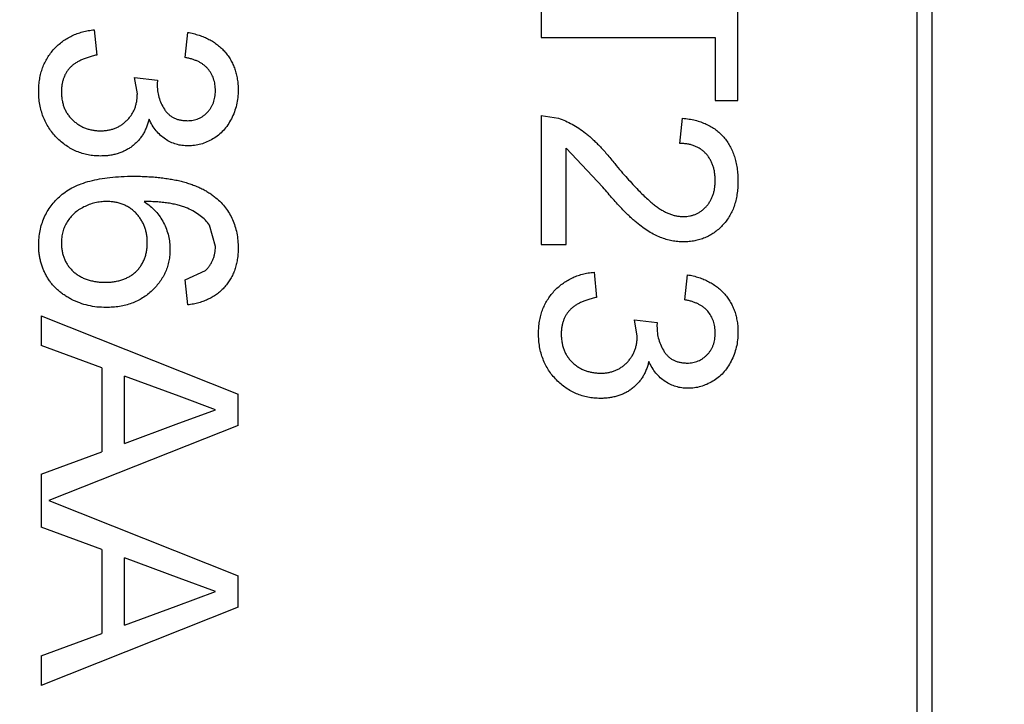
# Model space of a CAD drawing. Header units: millimetres. Extents: x -21 to 173, y -170 to -77.
# Tile 20 of 95: x 124.929 to 126.18, y -150.138 to -149.269. Entities that reach past the tile are written whole.
import ezdxf

# ---------------------------------------------------------------- set-up
doc = ezdxf.new("R2010")
doc.units = ezdxf.units.MM
doc.header["$LTSCALE"] = 1.21
doc.header["$MEASUREMENT"] = 0
doc.header["$PDMODE"] = 3
doc.header["$PDSIZE"] = 0.3125
doc.layers.get('0').update_dxf_attribs({"linetype": 'CONTINUOUS'})
doc.layers.get('DEFPOINTS').update_dxf_attribs({"linetype": 'CONTINUOUS'})
doc.layers.add('Dim', color=3, linetype='CONTINUOUS', lineweight=25)
doc.styles.get("Standard").update_dxf_attribs({"font": 'txt', "width": 0.8})
doc.dimstyles.get("Standard").update_dxf_attribs({"dimtxt": 0.15625, "dimasz": 0.1875, "dimexe": 0.125, "dimexo": 0.0625, "dimgap": 0.09, "dimtad": 0, "dimtih": 1, "dimtoh": 1, "dimzin": 4, "dimdsep": 46, "dimtxsty": 'STANDARD', "dimblk": '_FILLED', "dimblk1": '_FILLED', "dimblk2": '_FILLED', "dimcen": 0.09, "dimazin": 1, "dimtp": 0.01, "dimtm": 0.01, "dimtfac": 1, "dimtofl": 0, "dimtmove": 0, "dimatfit": 3, "dimldrblk": '_FILLED', "dimfxl": 1, "dimtolj": 1, "dimtzin": 4, "dimarcsym": 0})

# ---------------------------------------------------------------- blocks, each defined once
blk = doc.blocks.new('_FILLED')
at = {"color": 0, "linetype": 'ByBlock'}
blk.add_solid([(0, 0), (-1, 0.16667), (-1, -0.16667)], dxfattribs=at)
blk = doc.blocks.new('*D65')
at = {"layer": 'DEFPOINTS', "color": 0}
for p in [(105.5298, -92.6324), (171.1468, -92.6324), (151.3452, -159.3324)]:
    blk.add_point(p, dxfattribs=at)
at = {"layer": 'Dim', "color": 0, "lineweight": -2}
for p, q in [((105.5923, -92.6324), (171.2718, -92.6324)), ((171.1468, -95.1324), (171.1468, -122.059)), ((171.1468, -156.8324), (171.1468, -129.9057)), ((151.4077, -159.3324), (171.2718, -159.3324))]:
    blk.add_line(p, q, dxfattribs=at)
at = {"layer": 'Dim', "color": 0, "lineweight": -2, "xscale": 2.5, "yscale": 2.5, "zscale": 2.5}
for p, rotation in [((171.1468, -92.6324), 90), ((171.1468, -159.3324), 270)]:
    blk.add_blockref('_FILLED', p, dxfattribs=dict(at, rotation=rotation))
at = {"layer": 'Dim', "color": 0, "insert": (171.1468, -125.9824), "char_height": 2.5, "attachment_point": 5, "rotation": 90, "line_spacing_factor": 2.5}
blk.add_mtext('\\A1;66.70', dxfattribs=at)

msp = doc.modelspace()

# ---------------------------------------------------------------- linework, layer by layer
at = {"color": 7, "linetype": 'Continuous'}
for p, q in [((126.0685, -147.8237), (126.0685, -150.6408)), ((126.0882, -150.6211), (126.0882, -147.8434)), ((125.8415, -149.3717), (125.8415, -149.1762)), ((125.5915, -149.2563), (125.5915, -149.2916)), ((125.0242, -149.282), (125.0274, -149.314)), ((125.1396, -149.3172), (125.1428, -149.2852)), ((125.5915, -149.2916), (125.8126, -149.2916)), ((125.8126, -149.2916), (125.8126, -149.3717)), ((125.0754, -149.3426), (125.1043, -149.3459)), ((125.0789, -149.3633), (125.0754, -149.3426)), ((125.1043, -149.3459), (125.1039, -149.3505)), ((125.8126, -149.3717), (125.8415, -149.3717)), ((125.5915, -149.3909), (125.5915, -149.5544)), ((125.5915, -149.3909), (125.6137, -149.3943)), ((125.7678, -149.4262), (125.771, -149.3942)), ((125.6235, -149.5544), (125.6235, -149.4321)), ((125.6699, -149.4818), (125.6235, -149.4321)), ((125.178, -149.5571), (125.1706, -149.5298)), ((125.5915, -149.5544), (125.6235, -149.5544)), ((125.1396, -149.5993), (125.1652, -149.5877)), ((125.6588, -149.5897), (125.662, -149.6217)), ((125.7742, -149.6249), (125.7774, -149.5929)), ((125.1428, -149.6313), (125.1396, -149.5993)), ((124.9569, -149.6452), (125.2069, -149.7445)), ((124.9569, -149.6452), (124.9569, -149.6826)), ((125.7101, -149.6503), (125.7389, -149.6536)), ((125.7135, -149.671), (125.7101, -149.6503)), ((125.7389, -149.6536), (125.7386, -149.6582)), ((125.0338, -149.7111), (124.9569, -149.6826)), ((125.0338, -149.7111), (125.0338, -149.8176)), ((125.1318, -149.7473), (125.0626, -149.7217)), ((125.0626, -149.807), (125.0626, -149.7217)), ((125.2069, -149.7842), (125.2069, -149.7445)), ((125.178, -149.7643), (125.1318, -149.7473)), ((125.1283, -149.7827), (125.178, -149.7643)), ((125.0626, -149.807), (125.1283, -149.7827)), ((125.2069, -149.7842), (124.9663, -149.8797)), ((124.9569, -149.8461), (125.0338, -149.8176)), ((124.9569, -149.8461), (124.9569, -149.9134)), ((124.9663, -149.8797), (125.2069, -149.9752)), ((125.0338, -149.9418), (124.9569, -149.9134)), ((125.0338, -149.9418), (125.0338, -150.0484)), ((125.1318, -149.978), (125.0626, -149.9524)), ((125.0626, -150.0378), (125.0626, -149.9524)), ((125.178, -149.9951), (125.1318, -149.978)), ((125.2069, -150.015), (125.2069, -149.9752)), ((125.1283, -150.0135), (125.178, -149.9951)), ((125.2069, -150.015), (124.9569, -150.1143)), ((125.0626, -150.0378), (125.1283, -150.0135)), ((124.9569, -150.0768), (125.0338, -150.0484)), ((124.9569, -150.0768), (124.9569, -150.1143))]:
    msp.add_line(p, q, dxfattribs=at)
for points, knots in [([(124.9537, -149.3597), (124.9537, -149.3571), (124.9538, -149.352), (124.9548, -149.3444), (124.9563, -149.3371), (124.9585, -149.3303), (124.9612, -149.3237), (124.9646, -149.3175), (124.9686, -149.3117), (124.9732, -149.3062), (124.9783, -149.3012), (124.9838, -149.2967), (124.9896, -149.2928), (124.9958, -149.2894), (125.0024, -149.2867), (125.0093, -149.2845), (125.0166, -149.2829), (125.0216, -149.2823), (125.0242, -149.282)], [0, 0, 0, 0, 0.067794, 0.133464, 0.196934, 0.258481, 0.319787, 0.380431, 0.44099, 0.502867, 0.564806, 0.625526, 0.685604, 0.746041, 0.807347, 0.869717, 0.93379, 1, 1, 1, 1]), ([(125.1428, -149.2852), (125.1452, -149.2857), (125.1501, -149.2867), (125.1571, -149.2887), (125.1637, -149.2911), (125.1698, -149.294), (125.1756, -149.2973), (125.1809, -149.3011), (125.1857, -149.3053), (125.1902, -149.31), (125.1941, -149.3149), (125.1975, -149.3203), (125.2004, -149.3259), (125.2027, -149.3318), (125.2046, -149.338), (125.2059, -149.3445), (125.2067, -149.3513), (125.2068, -149.3559), (125.2069, -149.3583)], [0, 0, 0, 0, 0.071036, 0.139343, 0.204958, 0.268332, 0.330129, 0.390664, 0.450861, 0.510587, 0.570374, 0.629455, 0.687994, 0.747581, 0.807839, 0.870034, 0.93381, 1, 1, 1, 1]), ([(125.0274, -149.314), (125.0254, -149.3145), (125.0217, -149.3153), (125.0164, -149.3169), (125.0114, -149.3186), (125.007, -149.3206), (125.0028, -149.3227), (124.9991, -149.3251), (124.9959, -149.3276), (124.993, -149.3304), (124.9905, -149.3334), (124.9883, -149.3366), (124.9865, -149.3401), (124.9851, -149.3438), (124.9839, -149.3477), (124.9831, -149.3519), (124.9826, -149.3563), (124.9825, -149.3593), (124.9825, -149.3609)], [0, 0, 0, 0, 0.082566, 0.15976, 0.233155, 0.301356, 0.365752, 0.426437, 0.484185, 0.539549, 0.593156, 0.647048, 0.701446, 0.757, 0.81384, 0.873058, 0.934963, 1, 1, 1, 1]), ([(125.178, -149.3593), (125.1779, -149.3566), (125.1777, -149.3514), (125.1758, -149.344), (125.1728, -149.3373), (125.1693, -149.3323), (125.1659, -149.3288), (125.163, -149.3264), (125.1598, -149.3242), (125.1564, -149.3223), (125.1526, -149.3207), (125.1485, -149.3192), (125.1441, -149.3181), (125.1411, -149.3175), (125.1396, -149.3172)], [0, 0, 0, 0, 0.127797, 0.246795, 0.362284, 0.477652, 0.536237, 0.59559, 0.656344, 0.719085, 0.784349, 0.852876, 0.924551, 1, 1, 1, 1]), ([(125.1039, -149.3505), (125.1041, -149.3534), (125.1043, -149.3592), (125.1061, -149.3676), (125.109, -149.3756), (125.1124, -149.3818), (125.1157, -149.3864), (125.1186, -149.3893), (125.1217, -149.3919), (125.1253, -149.3938), (125.129, -149.3955), (125.1332, -149.3965), (125.1376, -149.3973), (125.1407, -149.3973), (125.1423, -149.3974)], [0, 0, 0, 0, 0.129789, 0.254605, 0.378435, 0.50292, 0.565018, 0.624848, 0.683448, 0.742765, 0.802757, 0.86522, 0.930779, 1, 1, 1, 1]), ([(125.2069, -149.3583), (125.2068, -149.3616), (125.2065, -149.368), (125.2049, -149.3774), (125.2022, -149.3864), (125.1984, -149.3949), (125.1938, -149.4028), (125.1883, -149.4098), (125.182, -149.4158), (125.1749, -149.4207), (125.1674, -149.4245), (125.1596, -149.4274), (125.1515, -149.4291), (125.1461, -149.4293), (125.1433, -149.4294)], [0, 0, 0, 0, 0.092054, 0.181008, 0.26913, 0.357137, 0.443549, 0.526433, 0.607453, 0.688385, 0.767854, 0.845531, 0.922529, 1, 1, 1, 1]), ([(125.0321, -149.4422), (125.0294, -149.4422), (125.0241, -149.442), (125.0163, -149.4409), (125.0089, -149.4391), (125.0017, -149.4365), (124.9949, -149.4332), (124.9884, -149.4291), (124.9822, -149.4243), (124.9763, -149.4189), (124.971, -149.413), (124.9664, -149.4065), (124.9624, -149.3997), (124.9592, -149.3924), (124.9567, -149.3848), (124.9549, -149.3768), (124.9538, -149.3684), (124.9537, -149.3627), (124.9537, -149.3597)], [0, 0, 0, 0, 0.063503, 0.124805, 0.18492, 0.244376, 0.303775, 0.364133, 0.425376, 0.488388, 0.551743, 0.61386, 0.67564, 0.737737, 0.800417, 0.864658, 0.930985, 1, 1, 1, 1]), ([(124.9825, -149.3609), (124.9825, -149.3627), (124.9826, -149.3663), (124.9833, -149.3715), (124.9844, -149.3764), (124.986, -149.381), (124.988, -149.3854), (124.9905, -149.3895), (124.9934, -149.3933), (124.9968, -149.3968), (125.0005, -149.3999), (125.0044, -149.4027), (125.0085, -149.405), (125.0128, -149.4069), (125.0174, -149.4084), (125.0222, -149.4094), (125.0272, -149.4101), (125.0306, -149.4101), (125.0323, -149.4102)], [0, 0, 0, 0, 0.069461, 0.135658, 0.19962, 0.261651, 0.322053, 0.38234, 0.443223, 0.50493, 0.56682, 0.6276, 0.687476, 0.747351, 0.808174, 0.870133, 0.933721, 1, 1, 1, 1]), ([(125.0323, -149.4102), (125.034, -149.4101), (125.0372, -149.4101), (125.042, -149.4095), (125.0465, -149.4084), (125.0508, -149.4069), (125.0548, -149.4051), (125.0587, -149.4028), (125.0623, -149.4001), (125.0657, -149.397), (125.0688, -149.3936), (125.0715, -149.3899), (125.0738, -149.3861), (125.0756, -149.3819), (125.0771, -149.3776), (125.0781, -149.373), (125.0787, -149.3682), (125.0788, -149.365), (125.0789, -149.3633)], [0, 0, 0, 0, 0.067051, 0.13118, 0.193722, 0.254499, 0.314763, 0.375117, 0.436023, 0.498297, 0.560571, 0.621619, 0.681973, 0.742853, 0.804272, 0.867473, 0.932273, 1, 1, 1, 1]), ([(125.1423, -149.3974), (125.1435, -149.3973), (125.146, -149.3973), (125.1497, -149.3968), (125.1531, -149.3959), (125.1564, -149.3948), (125.1595, -149.3933), (125.1625, -149.3914), (125.1653, -149.3892), (125.1679, -149.3867), (125.1703, -149.384), (125.1723, -149.381), (125.1741, -149.3779), (125.1755, -149.3745), (125.1766, -149.371), (125.1774, -149.3673), (125.1779, -149.3634), (125.178, -149.3607), (125.178, -149.3593)], [0, 0, 0, 0, 0.065093, 0.127304, 0.188122, 0.247131, 0.306077, 0.365678, 0.426103, 0.487841, 0.550317, 0.611805, 0.672737, 0.734883, 0.79768, 0.862475, 0.929775, 1, 1, 1, 1]), ([(125.0937, -149.3953), (125.0933, -149.3971), (125.0924, -149.4006), (125.0905, -149.4057), (125.0884, -149.4104), (125.086, -149.4149), (125.0831, -149.4191), (125.0799, -149.423), (125.0763, -149.4265), (125.0725, -149.4298), (125.0683, -149.4327), (125.0639, -149.4352), (125.0592, -149.4374), (125.0543, -149.4392), (125.0491, -149.4406), (125.0436, -149.4415), (125.0379, -149.4421), (125.0341, -149.4422), (125.0321, -149.4422)], [0, 0, 0, 0, 0.065828, 0.128938, 0.190858, 0.251186, 0.310974, 0.37005, 0.429672, 0.489507, 0.549975, 0.610075, 0.670915, 0.732909, 0.796711, 0.861825, 0.929892, 1, 1, 1, 1]), ([(125.1433, -149.4294), (125.1407, -149.4293), (125.1356, -149.4291), (125.1281, -149.4275), (125.121, -149.4247), (125.1143, -149.4209), (125.1081, -149.4161), (125.1025, -149.4101), (125.0976, -149.4032), (125.095, -149.398), (125.0937, -149.3953)], [0, 0, 0, 0, 0.121951, 0.240787, 0.35855, 0.479066, 0.601519, 0.727551, 0.859932, 1, 1, 1, 1]), ([(125.6137, -149.3943), (125.6166, -149.3954), (125.6226, -149.3975), (125.6312, -149.4019), (125.6398, -149.407), (125.6467, -149.4121), (125.6523, -149.4166), (125.6566, -149.4205), (125.6611, -149.4248), (125.6657, -149.4294), (125.6703, -149.4345), (125.6752, -149.4399), (125.6801, -149.4458), (125.6833, -149.4499), (125.685, -149.4519)], [0, 0, 0, 0, 0.100388, 0.204407, 0.310686, 0.422157, 0.480685, 0.543238, 0.6095, 0.679555, 0.753841, 0.831641, 0.913813, 1, 1, 1, 1]), ([(125.771, -149.3942), (125.7738, -149.3945), (125.7792, -149.3951), (125.7871, -149.3967), (125.7944, -149.3989), (125.8013, -149.4016), (125.8076, -149.405), (125.8134, -149.4087), (125.8187, -149.4132), (125.8235, -149.4181), (125.8277, -149.4236), (125.8314, -149.4295), (125.8345, -149.4359), (125.8371, -149.4427), (125.839, -149.45), (125.8404, -149.4577), (125.8413, -149.4658), (125.8414, -149.4714), (125.8415, -149.4743)], [0, 0, 0, 0, 0.070675, 0.137493, 0.201473, 0.262869, 0.32255, 0.380737, 0.43822, 0.495487, 0.553484, 0.611346, 0.670644, 0.731587, 0.794183, 0.859445, 0.928208, 1, 1, 1, 1]), ([(125.8126, -149.4736), (125.8126, -149.4718), (125.8125, -149.4684), (125.8119, -149.4635), (125.8111, -149.4588), (125.8097, -149.4543), (125.8081, -149.4501), (125.806, -149.4462), (125.8036, -149.4425), (125.8008, -149.4392), (125.7977, -149.4362), (125.7943, -149.4335), (125.7905, -149.4313), (125.7865, -149.4295), (125.7822, -149.428), (125.7777, -149.427), (125.7728, -149.4264), (125.7695, -149.4263), (125.7678, -149.4262)], [0, 0, 0, 0, 0.070696, 0.138358, 0.20337, 0.2657, 0.327256, 0.386512, 0.445858, 0.505173, 0.56378, 0.622343, 0.680824, 0.739795, 0.800801, 0.864239, 0.930631, 1, 1, 1, 1]), ([(125.685, -149.4519), (125.6877, -149.4552), (125.6929, -149.4614), (125.7006, -149.4701), (125.7078, -149.4781), (125.7146, -149.4852), (125.7208, -149.4915), (125.7266, -149.4969), (125.7318, -149.5016), (125.7367, -149.5055), (125.7414, -149.5088), (125.7459, -149.5116), (125.7503, -149.5139), (125.7548, -149.5158), (125.7592, -149.5173), (125.7635, -149.5183), (125.7679, -149.519), (125.7707, -149.5191), (125.7722, -149.5192)], [0, 0, 0, 0, 0.11141, 0.214526, 0.309417, 0.396087, 0.474284, 0.544374, 0.60642, 0.660582, 0.709794, 0.756451, 0.800767, 0.843168, 0.884295, 0.923885, 0.962359, 1, 1, 1, 1]), ([(124.9537, -149.5555), (124.9537, -149.5524), (124.9539, -149.5462), (124.9552, -149.5371), (124.9574, -149.5285), (124.9605, -149.5203), (124.9644, -149.5125), (124.9693, -149.5053), (124.975, -149.4985), (124.9816, -149.4921), (124.9892, -149.4863), (124.998, -149.4814), (125.0079, -149.4772), (125.019, -149.4737), (125.0311, -149.4711), (125.0444, -149.4692), (125.0588, -149.4681), (125.0687, -149.4679), (125.0739, -149.4679)], [0, 0, 0, 0, 0.056157, 0.110133, 0.162537, 0.213912, 0.265146, 0.31651, 0.369179, 0.423123, 0.479276, 0.538691, 0.601978, 0.670125, 0.74365, 0.82281, 0.908261, 1, 1, 1, 1]), ([(125.0739, -149.4679), (125.0768, -149.4679), (125.0826, -149.4679), (125.0912, -149.4683), (125.0994, -149.4688), (125.1073, -149.4695), (125.1149, -149.4705), (125.1222, -149.4717), (125.1292, -149.473), (125.1359, -149.4746), (125.1423, -149.4764), (125.1484, -149.4785), (125.1542, -149.4807), (125.1596, -149.4831), (125.1648, -149.4858), (125.1697, -149.4887), (125.1742, -149.4917), (125.1771, -149.494), (125.1785, -149.4951)], [0, 0, 0, 0, 0.080034, 0.157854, 0.232564, 0.304731, 0.374384, 0.441663, 0.506048, 0.568692, 0.628715, 0.687238, 0.743227, 0.797567, 0.850239, 0.901629, 0.951067, 1, 1, 1, 1]), ([(125.7725, -149.5512), (125.77, -149.5511), (125.765, -149.551), (125.7576, -149.5499), (125.7503, -149.5481), (125.743, -149.5456), (125.7356, -149.5423), (125.7281, -149.5381), (125.7204, -149.5329), (125.7139, -149.5278), (125.7084, -149.5231), (125.7039, -149.519), (125.6991, -149.5142), (125.6939, -149.5089), (125.6884, -149.503), (125.6825, -149.4965), (125.6763, -149.4894), (125.6721, -149.4844), (125.6699, -149.4818)], [0, 0, 0, 0, 0.057945, 0.116018, 0.174826, 0.234683, 0.296827, 0.364061, 0.436192, 0.51426, 0.556976, 0.604856, 0.657675, 0.715751, 0.77884, 0.847501, 0.921228, 1, 1, 1, 1]), ([(125.7722, -149.5192), (125.7736, -149.5191), (125.7763, -149.5191), (125.7804, -149.5184), (125.7842, -149.5175), (125.7879, -149.516), (125.7915, -149.5143), (125.7948, -149.5121), (125.798, -149.5095), (125.801, -149.5066), (125.8037, -149.5033), (125.8061, -149.4997), (125.8081, -149.496), (125.8098, -149.492), (125.8111, -149.4877), (125.8119, -149.4832), (125.8125, -149.4785), (125.8126, -149.4752), (125.8126, -149.4736)], [0, 0, 0, 0, 0.061762, 0.121174, 0.179421, 0.236843, 0.294322, 0.353191, 0.412721, 0.474522, 0.537057, 0.599591, 0.662367, 0.725246, 0.790316, 0.857724, 0.927232, 1, 1, 1, 1]), ([(125.8415, -149.4743), (125.8414, -149.4772), (125.8413, -149.4828), (125.8403, -149.491), (125.8388, -149.4988), (125.8367, -149.5061), (125.8339, -149.5129), (125.8304, -149.5192), (125.8264, -149.5252), (125.8217, -149.5305), (125.8167, -149.5354), (125.8112, -149.5396), (125.8055, -149.5432), (125.7995, -149.5462), (125.7931, -149.5484), (125.7865, -149.55), (125.7796, -149.5511), (125.7749, -149.5512), (125.7725, -149.5512)], [0, 0, 0, 0, 0.074712, 0.145539, 0.213339, 0.278615, 0.342094, 0.40389, 0.465063, 0.526577, 0.587328, 0.64638, 0.704345, 0.761672, 0.819418, 0.878039, 0.937796, 1, 1, 1, 1]), ([(125.1785, -149.4951), (125.1807, -149.4971), (125.1852, -149.5011), (125.191, -149.5079), (125.1959, -149.5152), (125.1999, -149.523), (125.203, -149.5313), (125.2053, -149.5401), (125.2066, -149.5495), (125.2068, -149.5559), (125.2069, -149.5592)], [0, 0, 0, 0, 0.125625, 0.247619, 0.368528, 0.488104, 0.609878, 0.735382, 0.864448, 1, 1, 1, 1]), ([(125.0398, -149.4999), (125.0373, -149.5), (125.0323, -149.5002), (125.0249, -149.5015), (125.0177, -149.5038), (125.0108, -149.5068), (125.0043, -149.5105), (124.9986, -149.515), (124.9937, -149.52), (124.9896, -149.5257), (124.9864, -149.5319), (124.9841, -149.5385), (124.9827, -149.5456), (124.9826, -149.5505), (124.9825, -149.5531)], [0, 0, 0, 0, 0.086177, 0.171222, 0.257573, 0.34515, 0.431508, 0.513644, 0.593539, 0.672806, 0.752058, 0.831493, 0.913823, 1, 1, 1, 1]), ([(125.0915, -149.5518), (125.0914, -149.55), (125.0914, -149.5465), (125.0906, -149.5414), (125.0896, -149.5365), (125.088, -149.5318), (125.086, -149.5272), (125.0835, -149.5229), (125.0806, -149.5188), (125.0773, -149.5149), (125.0736, -149.5114), (125.0696, -149.5083), (125.0653, -149.5058), (125.0608, -149.5036), (125.0559, -149.5019), (125.0508, -149.5008), (125.0454, -149.5001), (125.0417, -149.5), (125.0398, -149.4999)], [0, 0, 0, 0, 0.064812, 0.127718, 0.189086, 0.249562, 0.309738, 0.370215, 0.431085, 0.493911, 0.55657, 0.617553, 0.678119, 0.739063, 0.801665, 0.864956, 0.93089, 1, 1, 1, 1]), ([(125.0874, -149.4999), (125.09, -149.5018), (125.0952, -149.5055), (125.102, -149.512), (125.1078, -149.5192), (125.1124, -149.5269), (125.1159, -149.535), (125.1185, -149.5434), (125.12, -149.552), (125.1202, -149.5578), (125.1203, -149.5607)], [0, 0, 0, 0, 0.13549, 0.265229, 0.390778, 0.51542, 0.638317, 0.759642, 0.878902, 1, 1, 1, 1]), ([(125.1706, -149.5298), (125.1689, -149.5277), (125.1653, -149.5234), (125.1588, -149.5178), (125.1511, -149.5128), (125.144, -149.5091), (125.1376, -149.5065), (125.1321, -149.5048), (125.126, -149.5034), (125.1194, -149.5022), (125.1122, -149.5013), (125.1045, -149.5005), (125.0961, -149.5001), (125.0903, -149.5), (125.0874, -149.4999)], [0, 0, 0, 0, 0.088609, 0.181893, 0.280787, 0.38702, 0.444107, 0.506454, 0.574396, 0.647656, 0.726426, 0.811458, 0.90278, 1, 1, 1, 1]), ([(125.0392, -149.6345), (125.0353, -149.6344), (125.0277, -149.6342), (125.0165, -149.6322), (125.0056, -149.629), (124.9971, -149.6252), (124.9905, -149.6217), (124.9859, -149.6187), (124.9816, -149.6156), (124.9775, -149.6122), (124.9738, -149.6085), (124.9703, -149.6047), (124.9672, -149.6005), (124.9644, -149.5962), (124.9619, -149.5916), (124.9597, -149.5869), (124.9578, -149.5821), (124.9563, -149.577), (124.9551, -149.5719), (124.9542, -149.5666), (124.9537, -149.5611), (124.9537, -149.5574), (124.9537, -149.5555)], [0, 0, 0, 0, 0.088899, 0.17544, 0.261633, 0.34801, 0.390819, 0.432814, 0.473776, 0.514166, 0.554107, 0.594121, 0.63362, 0.673585, 0.71348, 0.75336, 0.792891, 0.833007, 0.873643, 0.914893, 0.95695, 1, 1, 1, 1]), ([(124.9825, -149.5531), (124.9825, -149.5548), (124.9826, -149.5583), (124.9834, -149.5635), (124.9845, -149.5683), (124.9862, -149.5729), (124.9883, -149.5773), (124.9909, -149.5814), (124.9939, -149.5852), (124.9974, -149.5888), (125.0013, -149.592), (125.0056, -149.5948), (125.0102, -149.5973), (125.0152, -149.5991), (125.0205, -149.6006), (125.0261, -149.6017), (125.032, -149.6024), (125.0361, -149.6025), (125.0382, -149.6025)], [0, 0, 0, 0, 0.063965, 0.124854, 0.184383, 0.242748, 0.2999, 0.357059, 0.415719, 0.475258, 0.535508, 0.596291, 0.657728, 0.721052, 0.786261, 0.853834, 0.925318, 1, 1, 1, 1]), ([(125.0382, -149.6025), (125.0402, -149.6025), (125.0441, -149.6024), (125.0498, -149.6017), (125.0552, -149.6007), (125.0603, -149.5992), (125.065, -149.5973), (125.0695, -149.5949), (125.0736, -149.5922), (125.0773, -149.5889), (125.0806, -149.5854), (125.0835, -149.5815), (125.086, -149.5773), (125.088, -149.5728), (125.0896, -149.568), (125.0906, -149.5629), (125.0914, -149.5574), (125.0914, -149.5537), (125.0915, -149.5518)], [0, 0, 0, 0, 0.072229, 0.141252, 0.207439, 0.270245, 0.331238, 0.391254, 0.450152, 0.509008, 0.567734, 0.625726, 0.683708, 0.742407, 0.803094, 0.865865, 0.931379, 1, 1, 1, 1]), ([(125.1652, -149.5877), (125.1662, -149.5867), (125.1682, -149.5846), (125.1708, -149.5812), (125.1731, -149.5776), (125.1749, -149.5739), (125.1763, -149.5699), (125.1773, -149.5658), (125.1779, -149.5615), (125.178, -149.5586), (125.178, -149.5571)], [0, 0, 0, 0, 0.128545, 0.252818, 0.375212, 0.497113, 0.618546, 0.742222, 0.869458, 1, 1, 1, 1]), ([(125.1203, -149.5607), (125.1203, -149.5632), (125.1201, -149.5681), (125.1191, -149.5754), (125.1172, -149.5824), (125.1148, -149.5892), (125.1115, -149.5956), (125.1077, -149.6017), (125.103, -149.6075), (125.0978, -149.6131), (125.0919, -149.6181), (125.0856, -149.6225), (125.0789, -149.6263), (125.0717, -149.6293), (125.0642, -149.6316), (125.0562, -149.6333), (125.0478, -149.6343), (125.0421, -149.6345), (125.0392, -149.6345)], [0, 0, 0, 0, 0.061347, 0.121203, 0.179863, 0.238152, 0.296252, 0.35519, 0.415676, 0.478379, 0.541524, 0.603977, 0.666513, 0.729491, 0.79371, 0.859736, 0.928449, 1, 1, 1, 1]), ([(125.2069, -149.5592), (125.2068, -149.5616), (125.2067, -149.5664), (125.2059, -149.5734), (125.2046, -149.5801), (125.2027, -149.5865), (125.2003, -149.5924), (125.1974, -149.5981), (125.1939, -149.6035), (125.1899, -149.6084), (125.1855, -149.613), (125.1806, -149.6171), (125.1753, -149.6207), (125.1695, -149.6238), (125.1634, -149.6264), (125.1569, -149.6286), (125.15, -149.6303), (125.1452, -149.631), (125.1428, -149.6313)], [0, 0, 0, 0, 0.068499, 0.134572, 0.198208, 0.259784, 0.319951, 0.379508, 0.438814, 0.498497, 0.558182, 0.617438, 0.677522, 0.737959, 0.80033, 0.86409, 0.930622, 1, 1, 1, 1]), ([(125.5883, -149.6674), (125.5883, -149.6648), (125.5884, -149.6596), (125.5894, -149.6521), (125.5909, -149.6448), (125.5931, -149.638), (125.5958, -149.6314), (125.5993, -149.6252), (125.6032, -149.6193), (125.6078, -149.6139), (125.6129, -149.6088), (125.6184, -149.6044), (125.6242, -149.6005), (125.6304, -149.5971), (125.637, -149.5944), (125.6439, -149.5922), (125.6512, -149.5906), (125.6562, -149.59), (125.6588, -149.5897)], [0, 0, 0, 0, 0.067794, 0.133464, 0.196934, 0.258481, 0.319787, 0.380431, 0.44099, 0.502867, 0.564806, 0.625526, 0.685604, 0.746041, 0.807347, 0.869717, 0.93379, 1, 1, 1, 1]), ([(125.7774, -149.5929), (125.7799, -149.5934), (125.7847, -149.5944), (125.7917, -149.5964), (125.7983, -149.5988), (125.8045, -149.6017), (125.8102, -149.605), (125.8155, -149.6088), (125.8203, -149.613), (125.8248, -149.6176), (125.8287, -149.6226), (125.8321, -149.628), (125.835, -149.6336), (125.8374, -149.6395), (125.8392, -149.6457), (125.8405, -149.6522), (125.8414, -149.659), (125.8414, -149.6636), (125.8415, -149.666)], [0, 0, 0, 0, 0.071036, 0.139343, 0.204958, 0.268332, 0.330129, 0.390664, 0.450861, 0.510587, 0.570374, 0.629455, 0.687994, 0.747581, 0.807839, 0.870034, 0.93381, 1, 1, 1, 1]), ([(125.662, -149.6217), (125.6601, -149.6221), (125.6563, -149.623), (125.651, -149.6246), (125.646, -149.6262), (125.6416, -149.6283), (125.6374, -149.6304), (125.6338, -149.6327), (125.6305, -149.6353), (125.6276, -149.6381), (125.6251, -149.6411), (125.623, -149.6443), (125.6211, -149.6478), (125.6197, -149.6515), (125.6185, -149.6554), (125.6177, -149.6596), (125.6172, -149.664), (125.6171, -149.667), (125.6171, -149.6686)], [0, 0, 0, 0, 0.082566, 0.15976, 0.233155, 0.301356, 0.365752, 0.426437, 0.484185, 0.539549, 0.593156, 0.647048, 0.701446, 0.757, 0.81384, 0.873058, 0.934963, 1, 1, 1, 1]), ([(125.8126, -149.667), (125.8125, -149.6643), (125.8123, -149.6591), (125.8105, -149.6517), (125.8074, -149.645), (125.8039, -149.64), (125.8005, -149.6365), (125.7976, -149.6341), (125.7944, -149.6319), (125.791, -149.63), (125.7872, -149.6284), (125.7831, -149.6269), (125.7788, -149.6257), (125.7757, -149.6252), (125.7742, -149.6249)], [0, 0, 0, 0, 0.127797, 0.246795, 0.362284, 0.477652, 0.536237, 0.59559, 0.656344, 0.719085, 0.784349, 0.852876, 0.924551, 1, 1, 1, 1]), ([(125.7386, -149.6582), (125.7387, -149.6611), (125.7389, -149.6669), (125.7407, -149.6753), (125.7436, -149.6833), (125.7471, -149.6895), (125.7503, -149.6941), (125.7532, -149.697), (125.7563, -149.6996), (125.7599, -149.7015), (125.7637, -149.7032), (125.7678, -149.7042), (125.7722, -149.705), (125.7753, -149.705), (125.7769, -149.7051)], [0, 0, 0, 0, 0.129789, 0.254605, 0.378435, 0.50292, 0.565018, 0.624848, 0.683448, 0.742765, 0.802757, 0.86522, 0.930779, 1, 1, 1, 1]), ([(125.6667, -149.7499), (125.664, -149.7499), (125.6587, -149.7497), (125.6509, -149.7486), (125.6435, -149.7467), (125.6364, -149.7442), (125.6295, -149.7409), (125.623, -149.7368), (125.6168, -149.732), (125.611, -149.7266), (125.6056, -149.7207), (125.601, -149.7142), (125.5971, -149.7074), (125.5938, -149.7001), (125.5913, -149.6925), (125.5895, -149.6845), (125.5885, -149.6761), (125.5883, -149.6704), (125.5883, -149.6674)], [0, 0, 0, 0, 0.063503, 0.124805, 0.18492, 0.244376, 0.303775, 0.364133, 0.425376, 0.488388, 0.551743, 0.61386, 0.67564, 0.737737, 0.800417, 0.864658, 0.930985, 1, 1, 1, 1]), ([(125.6171, -149.6686), (125.6171, -149.6704), (125.6172, -149.674), (125.618, -149.6792), (125.619, -149.6841), (125.6206, -149.6887), (125.6226, -149.6931), (125.6251, -149.6971), (125.628, -149.701), (125.6314, -149.7045), (125.6351, -149.7076), (125.639, -149.7104), (125.6431, -149.7127), (125.6475, -149.7146), (125.652, -149.716), (125.6568, -149.7171), (125.6618, -149.7178), (125.6652, -149.7178), (125.6669, -149.7179)], [0, 0, 0, 0, 0.069461, 0.135658, 0.19962, 0.261651, 0.322053, 0.38234, 0.443223, 0.50493, 0.56682, 0.6276, 0.687476, 0.747351, 0.808174, 0.870133, 0.933721, 1, 1, 1, 1]), ([(125.6669, -149.7179), (125.6686, -149.7178), (125.6718, -149.7178), (125.6766, -149.7172), (125.6811, -149.7161), (125.6854, -149.7146), (125.6895, -149.7128), (125.6934, -149.7105), (125.697, -149.7078), (125.7003, -149.7047), (125.7035, -149.7013), (125.7061, -149.6976), (125.7084, -149.6938), (125.7102, -149.6896), (125.7117, -149.6853), (125.7128, -149.6807), (125.7134, -149.6759), (125.7134, -149.6727), (125.7135, -149.671)], [0, 0, 0, 0, 0.067051, 0.13118, 0.193722, 0.254499, 0.314763, 0.375117, 0.436023, 0.498297, 0.560571, 0.621619, 0.681973, 0.742853, 0.804272, 0.867473, 0.932273, 1, 1, 1, 1]), ([(125.7769, -149.7051), (125.7781, -149.705), (125.7806, -149.705), (125.7843, -149.7045), (125.7877, -149.7036), (125.791, -149.7025), (125.7941, -149.7009), (125.7971, -149.6991), (125.7999, -149.6969), (125.8025, -149.6944), (125.8049, -149.6917), (125.807, -149.6887), (125.8088, -149.6856), (125.8101, -149.6822), (125.8112, -149.6787), (125.812, -149.675), (125.8126, -149.671), (125.8126, -149.6684), (125.8126, -149.667)], [0, 0, 0, 0, 0.065093, 0.127304, 0.188122, 0.247131, 0.306077, 0.365678, 0.426103, 0.487841, 0.550317, 0.611805, 0.672737, 0.734883, 0.79768, 0.862475, 0.929775, 1, 1, 1, 1]), ([(125.8415, -149.666), (125.8414, -149.6692), (125.8412, -149.6757), (125.8395, -149.6851), (125.8368, -149.6941), (125.833, -149.7026), (125.8284, -149.7105), (125.8229, -149.7175), (125.8166, -149.7235), (125.8096, -149.7284), (125.802, -149.7322), (125.7942, -149.7351), (125.7861, -149.7368), (125.7807, -149.737), (125.7779, -149.7371)], [0, 0, 0, 0, 0.092054, 0.181008, 0.26913, 0.357137, 0.443549, 0.526433, 0.607453, 0.688385, 0.767854, 0.845531, 0.922529, 1, 1, 1, 1]), ([(125.7283, -149.703), (125.7279, -149.7048), (125.727, -149.7083), (125.7252, -149.7134), (125.723, -149.7181), (125.7206, -149.7226), (125.7177, -149.7268), (125.7145, -149.7307), (125.711, -149.7342), (125.7071, -149.7375), (125.703, -149.7404), (125.6985, -149.7429), (125.6938, -149.7451), (125.6889, -149.7469), (125.6837, -149.7482), (125.6782, -149.7492), (125.6726, -149.7498), (125.6687, -149.7499), (125.6667, -149.7499)], [0, 0, 0, 0, 0.065828, 0.128938, 0.190858, 0.251186, 0.310974, 0.37005, 0.429672, 0.489507, 0.549975, 0.610075, 0.670915, 0.732909, 0.796711, 0.861825, 0.929892, 1, 1, 1, 1]), ([(125.7779, -149.7371), (125.7753, -149.737), (125.7702, -149.7368), (125.7627, -149.7351), (125.7556, -149.7324), (125.7489, -149.7286), (125.7427, -149.7238), (125.7371, -149.7178), (125.7322, -149.7109), (125.7297, -149.7057), (125.7283, -149.703)], [0, 0, 0, 0, 0.121951, 0.240787, 0.35855, 0.479066, 0.601519, 0.727551, 0.859932, 1, 1, 1, 1])]:
    msp.add_open_spline(points, degree=3, knots=knots, dxfattribs=at)

# ---------------------------------------------------------------- dimensions: what is measured, and where the dimension line sits
at = {"layer": 'Dim'}
dim = msp.add_linear_dim(base=(171.1468, -92.6324), p1=(151.3452, -159.3324), p2=(105.5298, -92.6324), angle=90, dimstyle='STANDARD', override={"dimtxt": 2.5, "dimasz": 2.5, "dimtih": 0, "dimtoh": 0, "dimzin": 0, "dimcen": 0.198, "dimadec": 0, "dimazin": 0, "dimtp": 0, "dimtm": 0, "dimtdec": 4, "dimtzin": 0}, dxfattribs=at)
dim.commit()
dim.dimension.update_dxf_attribs({"geometry": '*D65', "text_midpoint": (171.1468, -125.9824)})

doc.saveas('drawing.dxf')
